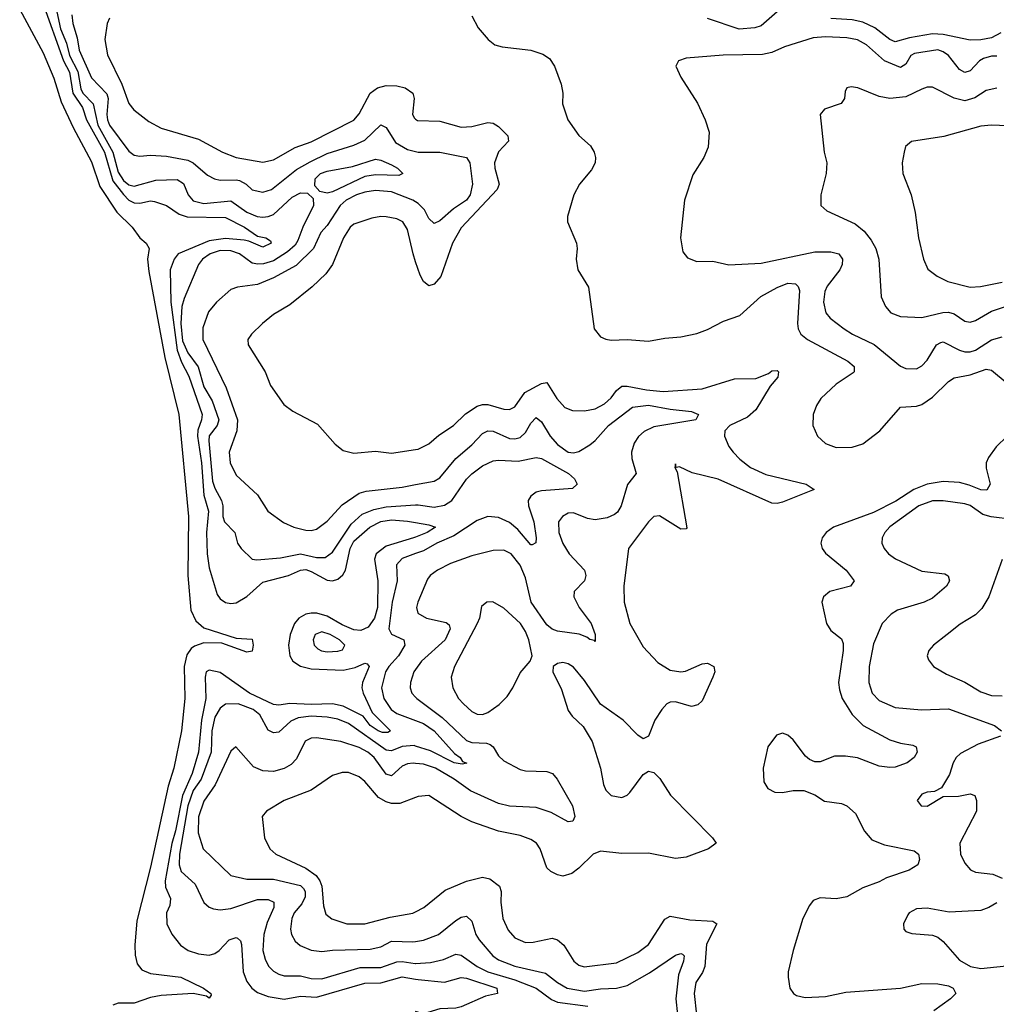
# Model space of a CAD drawing. Header units: inches. Extents: x 1678809 to 1859548, y 384609 to 522868.
# Tile 133 of 256: x 1738522 to 1742168, y 470269 to 473944. Entities that reach past the tile are written whole.
import ezdxf

# ---------------------------------------------------------------- set-up
doc = ezdxf.new("R2010")
doc.units = ezdxf.units.IN
doc.header["$MEASUREMENT"] = 0
doc.layers.add('B7437', color=7, linetype='Continuous')
doc.layers.add('B7447', color=7, linetype='Continuous')

msp = doc.modelspace()

# ---------------------------------------------------------------- linework, layer by layer
at = {"layer": 'B7437', "color": 5}
for points, elevation in [([(1738632.3, 474107.7), (1738675, 473910), (1738696.5, 473856.5), (1738708, 473810), (1738739, 473750), (1738750, 473685.4), (1738757.5, 473670), (1738796.2, 473630), (1738814.2, 473550), (1738869.4, 473450), (1738890, 473375), (1738910, 473343.9), (1738930, 473328), (1738950, 473322.7), (1739030, 473344.6), (1739110, 473348.1), (1739133, 473333), (1739150.8, 473290.8), (1739170, 473268.3), (1739210, 473257.7), (1739310, 473267.5), (1739370, 473225.3), (1739409.1, 473210), (1739430, 473207.2), (1739450, 473209), (1739470, 473217.4), (1739538.9, 473281.1), (1739570, 473298.3), (1739597, 473297), (1739617.1, 473277.1), (1739619, 473250), (1739578.9, 473170), (1739560.5, 473119.5), (1739550, 473103), (1739522.4, 473077.6), (1739470, 473044.1), (1739432.8, 473032.8), (1739411.5, 473031.5), (1739390, 473035.8), (1739342.5, 473070), (1739310, 473081.5), (1739270, 473082.6), (1739233.7, 473070), (1739205, 473050), (1739189.5, 473030), (1739136.1, 472903.9), (1739127, 472873), (1739124.1, 472810), (1739130, 472744.8), (1739150, 472700.3), (1739188.1, 472648.1), (1739210, 472574.3), (1739241.1, 472521.1), (1739265.9, 472450), (1739259.3, 472430), (1739230, 472390.5), (1739227.7, 472372.3), (1739242.1, 472222.1), (1739250, 472195.5), (1739275.4, 472150), (1739280.7, 472130), (1739280.3, 472090), (1739287, 472070), (1739325, 472030), (1739334.9, 471990), (1739349.3, 471970), (1739390, 471930.3), (1739407.8, 471927.8), (1739495.7, 471935.7), (1739570, 471951), (1739630, 471936.5), (1739662.7, 471937.3), (1739690, 471957), (1739759, 472061), (1739800.9, 472099.1), (1739844.2, 472115.8), (1739890, 472126.2), (1740000, 472133.1)], 240), ([(1738522.1, 473982.1), (1738610, 473820.4), (1738650, 473726.2), (1738677.4, 473637.4), (1738721.5, 473541.5), (1738790, 473413.1), (1738821.1, 473321.1), (1738885.3, 473225.3), (1738941.9, 473170), (1738970, 473130), (1738993.7, 473110), (1739005.5, 473090), (1738999.5, 473050), (1739004, 473004), (1739063.7, 472683.7), (1739115.8, 472470), (1739151.9, 472090), (1739149.6, 471870), (1739160.7, 471740.7), (1739180.1, 471700.1), (1739210, 471674.4), (1739330, 471635.3), (1739390, 471631.5), (1739393.2, 471610), (1739390, 471586.6), (1739370, 471583.4), (1739276.9, 471616.9), (1739210, 471618.4), (1739174.1, 471605.9), (1739162.6, 471597.4), (1739146.3, 471573.7), (1739136.3, 471530), (1739139, 471410), (1739126.7, 471290), (1739098, 471150), (1739076.8, 471083.2), (1739010, 470781.1), (1738959.3, 470580.7), (1738951.4, 470490), (1738952.6, 470452.6), (1738960.6, 470420.6), (1738978.1, 470398.1), (1739010, 470383.6), (1739124.2, 470370), (1739208.9, 470330), (1739235.9, 470310), (1739237.1, 470302.9), (1739230, 470292.3), (1739219.6, 470299.6), (1739169.2, 470309.2), (1739050, 470302), (1739010, 470294.9), (1738950, 470273.3), (1738890, 470273.8), (1738870, 470266.5)], 180), ([(1738607.1, 474010), (1738685.8, 473790), (1738707.7, 473747.7), (1738720.6, 473670), (1738756, 473616), (1738771.2, 473570), (1738838.6, 473450), (1738870, 473342.6), (1738910, 473291), (1738930, 473270.6), (1738950, 473260.5), (1738970, 473259.3), (1739010, 473267.9), (1739025.2, 473265.2), (1739070, 473250.6), (1739117.7, 473217.7), (1739147.8, 473207.8), (1739290, 473205.9), (1739361.2, 473170), (1739410, 473136.4), (1739440.7, 473130), (1739458.7, 473118.7), (1739460.7, 473110), (1739430, 473094.6), (1739378, 473118), (1739360.5, 473120.5), (1739290, 473127.3), (1739230, 473118.5), (1739114.3, 473070), (1739098.3, 473050), (1739084.4, 473010), (1739086.3, 472890), (1739110, 472710.6), (1739125.7, 472665.7), (1739153, 472613), (1739203, 472470), (1739201, 472450), (1739187.7, 472412.3), (1739186.5, 472390), (1739201.1, 472290), (1739209.7, 472170), (1739227.1, 472110), (1739219.6, 472030), (1739221.9, 471950), (1739230, 471898.5), (1739259.1, 471799.1), (1739270, 471782.8), (1739290, 471769.2), (1739310, 471765.3), (1739330, 471767.8), (1739370, 471791.6), (1739430, 471845.3), (1739526.2, 471870), (1739570, 471889.5), (1739590, 471891.8), (1739610, 471884.6), (1739670, 471852.1), (1739690, 471849.7), (1739710, 471855.5), (1739728.2, 471871.8), (1739737.9, 471890), (1739756, 471970), (1739770, 471997.9), (1739829.8, 472050.2), (1739870, 472071.5), (1739910, 472077.4), (1739970, 472072.7), (1740000, 472067.6)], 220), ([(1738717.3, 473962.7), (1738720.2, 473930), (1738736.6, 473876.6), (1738744.5, 473830), (1738790, 473726.9), (1738847.1, 473667.1), (1738852.8, 473650), (1738847.4, 473590), (1738849.3, 473570), (1738857.9, 473550), (1738930, 473452.8), (1738950, 473438.9), (1738970, 473434.6), (1739010, 473438.2), (1739070, 473434.2), (1739150, 473419.2), (1739170.1, 473410), (1739223.6, 473363.6), (1739249.7, 473349.7), (1739270, 473345), (1739330, 473346.5), (1739343.2, 473343.2), (1739367.3, 473330), (1739390, 473308.5), (1739430, 473300.1), (1739462, 473310), (1739555.6, 473384.4), (1739606.7, 473413.3), (1739670, 473444.3), (1739770, 473476.3), (1739810, 473494.9), (1739870, 473551.8), (1739890, 473541.1), (1739925.6, 473485.6), (1739970, 473459.3), (1740000, 473452)], 260), ([(1738856.9, 473950), (1738849, 473930), (1738840.2, 473870), (1738850, 473813), (1738902.9, 473702.9), (1738930, 473631.5), (1738948.1, 473608.1), (1739004.1, 473564.1), (1739050, 473539.2), (1739190, 473498.6), (1739279.5, 473450), (1739330, 473430.2), (1739430, 473412.8), (1739470, 473421), (1739550, 473467.2), (1739610, 473488.3), (1739770, 473569.5), (1739790, 473592.2), (1739830.6, 473670), (1739857.7, 473690), (1739890, 473698.4), (1739930, 473697.4), (1739961.6, 473690), (1739990, 473670.2), (1739995.3, 473650), (1739987.9, 473590), (1739996, 473576), (1740000, 473573)], 280), ([(1740000, 473264.3), (1739990, 473270.6), (1739910, 473301.5), (1739850, 473306.9), (1739810, 473300.4), (1739779.8, 473290), (1739741, 473270), (1739718.3, 473250), (1739670, 473175.4), (1739646.7, 473150), (1739619, 473090), (1739553.8, 473026.2), (1739470, 472980.1), (1739410, 472955.5), (1739334.9, 472945.1), (1739310, 472937.4), (1739256.3, 472890), (1739226.5, 472853.5), (1739206, 472794), (1739205.7, 472750), (1739293.5, 472570), (1739335, 472450), (1739332.5, 472410), (1739304.3, 472330), (1739307.3, 472290), (1739330, 472244.4), (1739410.2, 472170.2), (1739448.9, 472110), (1739507.3, 472067.3), (1739546, 472050), (1739590, 472038.6), (1739610, 472037.1), (1739630, 472042.3), (1739670, 472072.3), (1739726.3, 472133.7), (1739790, 472176.8), (1739815.1, 472184.9), (1739950, 472199.3), (1740000, 472208.6)], 260), ([(1740000, 473040.6), (1739990.4, 473070), (1739970, 473161.3), (1739952.1, 473190), (1739930, 473200.8), (1739890, 473208.2), (1739870, 473209.8), (1739836.4, 473203.6), (1739770, 473180.6), (1739755.5, 473170), (1739730.9, 473130), (1739689.6, 473030.4), (1739665.1, 472994.9), (1739613.6, 472946.4), (1739530, 472879.8), (1739470, 472843.1), (1739428.4, 472810), (1739387.3, 472770), (1739374, 472750), (1739374.8, 472730), (1739438, 472630), (1739458.8, 472578.8), (1739508.4, 472508.4), (1739542.3, 472482.3), (1739634.3, 472434.3), (1739699.9, 472359.9), (1739730, 472335.5), (1739770, 472325.7), (1739850, 472333.6), (1739910, 472326), (1740000, 472339.3)], 280), ([(1740000, 472013), (1739992.2, 472010), (1739890, 471979), (1739852.3, 471950), (1739846.1, 471930), (1739859.3, 471850), (1739858.1, 471750), (1739847.1, 471710), (1739823.4, 471676.6), (1739795.5, 471664.5), (1739770, 471666.2), (1739725.4, 471685.4), (1739670, 471717.9), (1739631, 471729), (1739610, 471729.6), (1739590, 471725), (1739564.2, 471710), (1739547.7, 471690), (1739531.2, 471650), (1739525.9, 471610), (1739530.1, 471570), (1739542, 471550), (1739570.6, 471530.6), (1739610, 471521.8), (1739730, 471516.1), (1739774.1, 471525.9), (1739810, 471542.5), (1739819.7, 471539.7), (1739827, 471530), (1739802.2, 471470), (1739799.4, 471450), (1739803.9, 471430), (1739838.2, 471358.2), (1739906.7, 471290), (1739896.6, 471283.4), (1739876.2, 471283.8), (1739860.2, 471290), (1739829.9, 471310), (1739804.6, 471344.6), (1739730, 471381.6), (1739690, 471390), (1739610, 471387.6), (1739530, 471391.8), (1739490, 471385.3), (1739470, 471388.6), (1739380.3, 471430), (1739270, 471507.5), (1739230, 471516.6), (1739218.2, 471510), (1739214.2, 471490), (1739216.9, 471410), (1739200.6, 471330), (1739189.3, 471210), (1739165.5, 471130), (1739130, 471048.4), (1739103.9, 470916.1), (1739090.3, 470869.7), (1739065.2, 470730), (1739066, 470706), (1739084.6, 470664.6), (1739082.2, 470637.8), (1739070.6, 470610), (1739071.8, 470570), (1739090, 470531.3), (1739121.8, 470490), (1739151.3, 470470), (1739190, 470457.5), (1739230, 470453.2), (1739250, 470458.9), (1739266.3, 470470), (1739303.7, 470510), (1739330, 470518), (1739335.8, 470515.8), (1739346.2, 470506.2), (1739350, 470493), (1739356.7, 470390), (1739370, 470354.3), (1739388.2, 470330), (1739410, 470313.1), (1739450, 470298.3), (1739510, 470288.8), (1739570, 470299), (1739630, 470295.4), (1739810, 470348.5), (1739870, 470349.8), (1739950, 470372.2), (1740000, 470363)], 220), ([(1740000, 471951.2), (1739950, 471933.1), (1739929, 471910), (1739931.4, 471850), (1739912.1, 471770), (1739900.1, 471670), (1739910.5, 471650.5), (1739956.5, 471630), (1739960.4, 471610), (1739935.9, 471570), (1739900.1, 471530), (1739887.9, 471510), (1739873.1, 471450), (1739882, 471410), (1739908.8, 471370), (1739930, 471354.3), (1740000, 471328)], 240), ([(1740000, 471519), (1739993.5, 471510), (1739981.1, 471470), (1739980.1, 471450), (1739986.3, 471430), (1740000, 471414.9)], 260), ([(1740000, 471233), (1739994.7, 471234.7), (1739950, 471231.9), (1739910, 471215.1), (1739890, 471217.7), (1739750, 471316.9), (1739710, 471333.4), (1739670, 471341.3), (1739610, 471344.1), (1739561.8, 471338.2), (1739534.6, 471325.4), (1739490, 471284.5), (1739470, 471281.9), (1739450, 471291.8), (1739418.2, 471350), (1739393.3, 471370), (1739337.6, 471390), (1739290, 471389.9), (1739270, 471374.6), (1739250, 471340.3), (1739238.9, 471290), (1739236.7, 471210), (1739199.7, 471110), (1739170, 471067.2), (1739150.1, 471010.1), (1739118.8, 470830), (1739117.2, 470790), (1739124.4, 470764.4), (1739177.2, 470717.2), (1739210, 470648.9), (1739230, 470631.3), (1739245.4, 470625.4), (1739270, 470621.9), (1739310, 470626.5), (1739410, 470660.5), (1739450, 470660.1), (1739470.5, 470650.5), (1739470.6, 470630), (1739445.9, 470574.1), (1739433.8, 470530), (1739430.1, 470470.1), (1739438.2, 470438.2), (1739451.5, 470411.5), (1739470, 470392.6), (1739490, 470381.1), (1739510, 470375.4), (1739570, 470375.9), (1739610, 470365.4), (1739650, 470364.5), (1739793.6, 470406.4), (1739870, 470406.7), (1739930, 470427.5), (1739950, 470429.2), (1739998.1, 470421.9), (1740000, 470422)], 240), ([(1740000, 471168.4), (1739990.6, 471169.4), (1739970, 471166.7), (1739950, 471158.5), (1739910, 471121.5), (1739890, 471128.2), (1739845.8, 471190), (1739822, 471210), (1739790, 471228), (1739720.7, 471250), (1739630, 471263.9), (1739610, 471262.5), (1739588.4, 471251.6), (1739555, 471185), (1739535.9, 471164.1), (1739510, 471149.2), (1739470, 471138.6), (1739430, 471140.2), (1739395.2, 471155.2), (1739329.3, 471230.7), (1739310, 471213.6), (1739252.2, 471087.8), (1739210, 471026.8), (1739189.3, 470969.3), (1739188.6, 470908.6), (1739207.1, 470850), (1739310, 470750.2), (1739370, 470735.8), (1739470, 470736.7), (1739570, 470712.3), (1739581.7, 470701.7), (1739587.9, 470690), (1739587.8, 470670), (1739575.9, 470644.1), (1739546.8, 470610), (1739538.1, 470590), (1739533.3, 470550), (1739537, 470530), (1739550, 470504.9), (1739568.7, 470488.7), (1739610, 470471.5), (1739650, 470466.3), (1739690, 470471.7), (1739830, 470474.9), (1739870, 470483.6), (1739910, 470504.6), (1739990, 470501.9), (1740000, 470503.7)], 260), ([(1740000, 471040.7), (1739941.1, 471018.9), (1739910, 471018.9), (1739890, 471024.4), (1739861.2, 471041.2), (1739810, 471101), (1739790, 471117.7), (1739750, 471134.5), (1739725.8, 471134.2), (1739690, 471122.6), (1739610, 471067.9), (1739508.8, 471030), (1739443.8, 470990), (1739427, 470970), (1739436.5, 470890), (1739456.5, 470850), (1739478.9, 470830), (1739590, 470777.2), (1739628.8, 470750), (1739642.7, 470730), (1739649.8, 470710), (1739656.4, 470636.4), (1739665.3, 470605.3), (1739687.7, 470587.7), (1739743, 470570), (1739810, 470569), (1739905.6, 470594.4), (1739990, 470609.5), (1740000, 470614.5)], 280)]:
    msp.add_lwpolyline(points, dxfattribs=dict(at, elevation=elevation))
at = {"layer": 'B7437', "color": 5, "elevation": 240}
for points in [[(1739937.7, 473362.3), (1739850, 473364.5), (1739810, 473358.5), (1739690, 473301.1), (1739670, 473296.4), (1739642.6, 473302.6), (1739624.4, 473324.4), (1739624.9, 473350), (1739645, 473370), (1739670, 473378.6), (1739764.2, 473395.8), (1739850, 473423.1), (1739870, 473419.8), (1739910, 473402.7), (1739932.6, 473390), (1739952.7, 473370)], [(1739650, 471659.3), (1739625.2, 471650), (1739617.8, 471630), (1739621.7, 471610), (1739635.5, 471595.5), (1739648.3, 471588.3), (1739670, 471584.5), (1739710, 471586.8), (1739727.7, 471592.3), (1739736.4, 471610), (1739716.2, 471630), (1739681.5, 471650)]]:
    msp.add_lwpolyline(points, close=True, dxfattribs=at)
at = {"layer": 'B7447', "color": 5}
for points, elevation in [([(1740210, 473958), (1740234, 473914), (1740270.7, 473870), (1740296, 473850), (1740322.9, 473842.9), (1740430, 473830.3), (1740475.6, 473815.6), (1740499.7, 473799.7), (1740518, 473770), (1740543.4, 473703.4), (1740550.3, 473670), (1740549, 473630), (1740568.1, 473570), (1740610, 473512), (1740652.7, 473472.7), (1740666.3, 473450), (1740672, 473430), (1740670.4, 473410), (1740656.5, 473383.5), (1740612.2, 473330), (1740590.4, 473290), (1740567.7, 473210), (1740567.7, 473190), (1740600.5, 473110), (1740603.8, 473090), (1740599.3, 473050), (1740605.5, 473010), (1740645.1, 472945.1), (1740666.7, 472790), (1740690, 472760.9), (1740710, 472751.5), (1740730, 472748.5), (1740790, 472751), (1740870, 472744.2), (1740930, 472755.5), (1740990, 472760.2), (1741050, 472773), (1741090, 472787.8), (1741150, 472818.5), (1741210, 472840.4), (1741288.9, 472911.1), (1741350, 472944.7), (1741390, 472960.1), (1741417.8, 472957.8), (1741428.7, 472948.7), (1741433.3, 472933.3), (1741425.3, 472810), (1741428.1, 472790), (1741438.6, 472770), (1741463.5, 472750), (1741613.6, 472670), (1741637.2, 472650), (1741637.6, 472630), (1741633.8, 472626.2), (1741570, 472583.2), (1741513.1, 472530), (1741496.5, 472503.5), (1741484.4, 472470), (1741482.7, 472430), (1741499.8, 472390), (1741530, 472362.8), (1741570, 472347.5), (1741630, 472348.7), (1741670, 472361.6), (1741733, 472410), (1741810, 472497.7), (1741870, 472501.4), (1741890, 472508.3), (1741930, 472535.3), (1741990, 472594), (1742010, 472607.5), (1742070, 472618.3), (1742130, 472639.2), (1742150, 472635.9), (1742207.9, 472587.9)], 320), ([(1741350, 473973.8), (1741290, 473921.4), (1741266.6, 473913.4), (1741208.5, 473908.5), (1741090, 473948.4)], 320), ([(1742185.4, 473894.6), (1742150, 473875.8), (1742110, 473868.3), (1742070, 473868.1), (1741970, 473888.1), (1741930, 473891.5), (1741843.8, 473876.2), (1741790, 473861.5), (1741770, 473869.5), (1741713.9, 473913.9), (1741670, 473934.5), (1741630, 473943.1), (1741550, 473949)], 320), ([(1742170, 473807.8), (1742150, 473808.2), (1742120.3, 473799.7), (1742104.9, 473790), (1742070, 473752.9), (1742050, 473746.7), (1742030, 473758), (1741990, 473810.9), (1741970, 473824.6), (1741950, 473831.4), (1741862.2, 473817.8), (1741849, 473810), (1741830, 473778.4), (1741810, 473765.6), (1741750, 473790.9), (1741683.4, 473850), (1741650, 473868.8), (1741610, 473875.9), (1741530, 473879.4), (1741484.2, 473875.8), (1741377.7, 473842.3), (1741330, 473822.1), (1741294.6, 473814.6), (1741147.9, 473812.1), (1741010, 473800.5), (1740981, 473790), (1740971, 473770), (1740990.6, 473730), (1741053, 473633), (1741081.6, 473570), (1741095.9, 473524.1), (1741092.3, 473467.7), (1741075.5, 473430), (1741034.7, 473365.3), (1741004.4, 473270), (1740988.4, 473130), (1740997.5, 473077.5), (1741014.9, 473054.9), (1741050, 473041.6), (1741110, 473043.1), (1741170, 473028.8), (1741290, 473035.2), (1741490, 473078.2), (1741550, 473077.1), (1741579.5, 473070), (1741593.5, 473050), (1741592.4, 473030), (1741583.2, 473010), (1741535.9, 472950), (1741527.5, 472930), (1741523.3, 472890), (1741531.8, 472850), (1741548.3, 472830), (1741599.7, 472790), (1741631.4, 472770), (1741711.9, 472731.9), (1741810, 472651.1), (1741830, 472642.2), (1741870, 472641.4), (1741890, 472652), (1741910, 472673.6), (1741944.7, 472730), (1741960.6, 472739.4), (1741970, 472742.3), (1742030, 472710.1), (1742050, 472704), (1742070, 472704.3), (1742090, 472710.5), (1742150, 472749.6), (1742190, 472760.1)], 340), ([(1742170, 473689), (1742130, 473680.3), (1742087.3, 473652.7), (1742050, 473641.4), (1742010.7, 473650.7), (1741930, 473691.7), (1741910, 473691.7), (1741890, 473684.6), (1741830, 473655.9), (1741770, 473649.8), (1741730, 473657.7), (1741650.5, 473689.5), (1741626.3, 473693.7), (1741610.5, 473689.5), (1741604.1, 473675.9), (1741601.6, 473650), (1741588.7, 473631.3), (1741526, 473610), (1741510.5, 473590), (1741525.5, 473450), (1741534.9, 473410), (1741532.7, 473370), (1741512.4, 473290), (1741513.4, 473250), (1741534.8, 473230), (1741641.6, 473181.6), (1741674.6, 473154.6), (1741701.3, 473121.3), (1741717.7, 473090), (1741729.5, 473050), (1741738.6, 472910), (1741754.1, 472874.1), (1741774, 472850), (1741810, 472836), (1741890, 472832), (1741968.4, 472851.6), (1741990, 472852), (1742010, 472845.7), (1742050, 472819.4), (1742070, 472815.3), (1742090, 472821.6), (1742150, 472856), (1742210, 472875.7)], 360), ([(1740000, 473573), (1740007.5, 473567.5), (1740090, 473565.5), (1740170, 473542.9), (1740210, 473545.7), (1740270, 473559.8), (1740290, 473558), (1740310, 473545.2), (1740343.8, 473510), (1740346.5, 473490), (1740309.4, 473450.6), (1740294.6, 473410), (1740295.7, 473390), (1740312.5, 473330), (1740305.1, 473310), (1740170, 473166.8), (1740138.3, 473110), (1740094.4, 472985.6), (1740070, 472956.8), (1740050, 472950.8), (1740030, 472967.4), (1740016.5, 472990), (1740000, 473040.6)], 280), ([(1742210, 473547.9), (1742150.5, 473550.5), (1742110, 473546.4), (1741972.3, 473507.7), (1741851, 473489), (1741829.3, 473470.7), (1741824, 473450), (1741816.9, 473410), (1741818.9, 473370), (1741850.2, 473290), (1741864.6, 473224.6), (1741877.1, 473130), (1741895.5, 473050), (1741912.8, 473012.8), (1741947, 472987), (1741987.2, 472967.2), (1742070, 472946.1), (1742108.8, 472948.8), (1742190, 472964.7)], 380), ([(1740000, 473452), (1740010, 473449.6), (1740090, 473450.1), (1740190, 473430.1), (1740202.1, 473410), (1740212.7, 473330), (1740203.3, 473290), (1740189.5, 473270), (1740141.6, 473238.4), (1740090, 473193.3), (1740070, 473182.8), (1740050, 473201.5), (1740033.9, 473233.9), (1740010, 473258), (1740000, 473264.3)], 260), ([(1740000, 472339.3), (1740010, 472340.7), (1740050, 472360.7), (1740086.7, 472393.3), (1740141.8, 472430), (1740186.9, 472473.1), (1740230, 472501), (1740250, 472507.8), (1740270, 472507.4), (1740330, 472490.6), (1740350.3, 472489.7), (1740370, 472499.4), (1740407.9, 472552.1), (1740470, 472585.8), (1740490, 472590.1), (1740527.3, 472530), (1740556.9, 472496.9), (1740585.5, 472485.5), (1740630, 472484.4), (1740670, 472491.7), (1740705.7, 472510), (1740730, 472532.5), (1740750, 472560.1), (1740770, 472575.8), (1740790, 472576.5), (1740862.3, 472562.3), (1740923.8, 472556.2), (1741070, 472565.9), (1741190, 472603.8), (1741270, 472605), (1741316.9, 472623.1), (1741330, 472633), (1741350, 472634.5), (1741355, 472630), (1741351.8, 472610), (1741323.6, 472576.4), (1741270, 472488.2), (1741239.6, 472460.4), (1741172.7, 472430), (1741154.1, 472410), (1741153.4, 472390), (1741170, 472351.1), (1741185.2, 472330), (1741210, 472303.6), (1741250, 472272.2), (1741307, 472247), (1741457.6, 472210), (1741488, 472190), (1741370, 472143), (1741350, 472138.3), (1741330, 472139.7), (1741130, 472229), (1741032.3, 472252.3), (1740984.9, 472275.1), (1740973.2, 472273.2), (1740970, 472286), (1740967.3, 472272.7), (1740976.1, 472256.1), (1741012.4, 472047.6), (1741010, 472043.6), (1740990, 472042), (1740910, 472091.8), (1740890, 472089.7), (1740870, 472069.7), (1740795.2, 471970), (1740776.9, 471830), (1740778.5, 471770), (1740800.1, 471690), (1740850, 471603.2), (1740904.4, 471544.4), (1740950, 471516.3), (1740990, 471509.5), (1741007.8, 471512.2), (1741070, 471540.2), (1741090, 471542.3), (1741113.7, 471530), (1741117.6, 471510), (1741109.3, 471490), (1741070, 471402), (1741053.3, 471386.7), (1741030, 471381.1), (1740970, 471397.9), (1740950, 471396.9), (1740938, 471390), (1740918.8, 471370), (1740893.5, 471330), (1740870, 471269.6), (1740850, 471259.8), (1740830, 471273.8), (1740774.8, 471330), (1740689.9, 471389.9), (1740630, 471478.3), (1740590, 471528), (1740570, 471540.4), (1740550, 471545.1), (1740530, 471541.6), (1740513.4, 471530), (1740512.4, 471510), (1740544.3, 471444.3), (1740570, 471365.5), (1740584.1, 471344.1), (1740625.5, 471305.5), (1740658.8, 471250), (1740690.2, 471150), (1740701.2, 471090), (1740710, 471068.8), (1740730, 471049.1), (1740770, 471040.7), (1740790, 471049.2), (1740800.4, 471059.6), (1740850, 471127), (1740870, 471139.5), (1740890, 471134.9), (1740912.4, 471112.4), (1740951.1, 471050), (1741108.4, 470890), (1741122, 470870), (1741093, 470850), (1741010, 470818.3), (1740970, 470812.9), (1740870, 470833.8), (1740770, 470832.2), (1740690, 470840.2), (1740662.8, 470830), (1740610, 470776.8), (1740583, 470757), (1740550, 470747.7), (1740530, 470751.8), (1740504.9, 470764.9), (1740490, 470778.7), (1740465.1, 470850), (1740451.1, 470870), (1740430, 470884.2), (1740390, 470899.3), (1740310, 470915), (1740210, 470950.7), (1740169.8, 470970), (1740050, 471048.2), (1740010, 471044.3), (1740000, 471040.7)], 280), ([(1740000, 472208.6), (1740070, 472221.6), (1740090, 472233.9), (1740150, 472306.4), (1740210, 472357.2), (1740250, 472399.8), (1740270, 472409.5), (1740290, 472408.4), (1740350, 472381.4), (1740370, 472379.1), (1740390, 472384.6), (1740410, 472403.2), (1740430, 472438.2), (1740450, 472458.9), (1740470, 472443.5), (1740502.9, 472390), (1740530, 472358.8), (1740570, 472330.1), (1740590, 472327.2), (1740610, 472332.7), (1740650, 472356.8), (1740670, 472373.2), (1740720.1, 472430), (1740810, 472497.7), (1740870, 472504.8), (1740950, 472490.1), (1741030, 472481.8), (1741056.5, 472470), (1741046, 472450), (1740890, 472424.1), (1740853.1, 472406.9), (1740831.9, 472388.1), (1740816.3, 472363.7), (1740806.6, 472330), (1740806.7, 472306.7), (1740823, 472250), (1740791.4, 472208.6), (1740767, 472130), (1740753.5, 472106.5), (1740742.7, 472097.3), (1740714.9, 472085.1), (1740670, 472077.9), (1740642, 472082), (1740590, 472103.7), (1740570, 472102.2), (1740548, 472090), (1740533.8, 472070), (1740534.6, 472030), (1740549.3, 471989.3), (1740573.8, 471950), (1740630.8, 471890), (1740635.3, 471870), (1740630.1, 471850), (1740592.4, 471810), (1740591, 471790), (1740610.9, 471750), (1740655.3, 471690), (1740670.8, 471650), (1740670, 471622.7), (1740667.5, 471627.5), (1740650, 471631), (1740639.6, 471639.6), (1740610.4, 471650.4), (1740530, 471661.4), (1740510, 471669.4), (1740490, 471684.9), (1740431.1, 471770), (1740410, 471861.3), (1740390, 471907.9), (1740356.8, 471950), (1740330, 471964.1), (1740290, 471962.9), (1740210, 471943.4), (1740130, 471914.9), (1740081.5, 471890), (1740054.7, 471870), (1740044.1, 471855.9), (1740008.7, 471770), (1740003.5, 471750), (1740008.5, 471728.5), (1740041.3, 471710), (1740114.1, 471694.1), (1740125.2, 471685.2), (1740128.6, 471670), (1740110.7, 471629.3), (1740022.6, 471550), (1740000, 471519)], 260), ([(1742208.2, 472390), (1742167.7, 472350), (1742138.2, 472310), (1742129.5, 472290.5), (1742130.1, 472270), (1742145.5, 472210), (1742132.2, 472187.8), (1742110, 472189), (1742067.2, 472207.2), (1742030, 472216.9), (1741970, 472219.8), (1741910, 472210.2), (1741860.6, 472190), (1741793.3, 472146.7), (1741710, 472104.6), (1741559.6, 472050), (1741532.4, 472030), (1741518.2, 472010), (1741513.4, 471990), (1741518, 471970), (1741530, 471953.4), (1741607.2, 471890), (1741637.7, 471850), (1741624, 471830), (1741546.4, 471810), (1741522.6, 471790), (1741516.5, 471770), (1741534.3, 471690), (1741550, 471664.5), (1741590, 471633.2), (1741596, 471616), (1741596.6, 471590), (1741579.4, 471470), (1741582.5, 471442.5), (1741593, 471410), (1741630, 471351), (1741671.1, 471310), (1741770, 471256.2), (1741810, 471244), (1741856.6, 471236.6), (1741868.4, 471230), (1741872.2, 471210), (1741860.9, 471190), (1741835.3, 471170), (1741790, 471154.7), (1741770, 471152.5), (1741730, 471157.8), (1741650, 471188.8), (1741604.8, 471195.2), (1741564.3, 471195.7), (1741510, 471174.6), (1741490, 471173.6), (1741470, 471182.3), (1741455.9, 471195.9), (1741410, 471256.4), (1741390, 471273.7), (1741370, 471281.1), (1741346.8, 471273.2), (1741315.5, 471230), (1741297.6, 471150), (1741299.5, 471099.5), (1741314.7, 471074.7), (1741341.4, 471061.4), (1741370, 471059.6), (1741410, 471067.7), (1741450, 471067.2), (1741490, 471050.4), (1741527.1, 471027.1), (1741590, 471018.5), (1741610, 471010.3), (1741641.7, 470981.7), (1741675.9, 470915.9), (1741703.6, 470883.6), (1741750, 470864.4), (1741861.7, 470841.7), (1741878, 470830), (1741881.6, 470810), (1741875.5, 470790), (1741843, 470770), (1741758.5, 470741.5), (1741730, 470725.9), (1741670, 470703.4), (1741610, 470670.6), (1741570, 470663.4), (1741510, 470666.6), (1741484, 470656), (1741470, 470638.3), (1741445.9, 470590), (1741409.2, 470470), (1741391.5, 470390), (1741390.3, 470370), (1741397.7, 470330), (1741410.3, 470310), (1741422.1, 470302.1), (1741454, 470294), (1741530, 470298.6), (1741606.1, 470313.9), (1741810.8, 470329.2), (1741890, 470346.7), (1741950, 470345), (1741990, 470338.4), (1742006.7, 470330), (1742016.4, 470310), (1741996.9, 470290), (1741935.2, 470244.8)], 320), ([(1740000, 472133.1), (1740010, 472133.7), (1740070, 472124), (1740107.9, 472132.1), (1740135, 472150), (1740190, 472229.5), (1740210, 472249.5), (1740250, 472278.4), (1740290, 472297.2), (1740310, 472300.1), (1740383.1, 472296.9), (1740450, 472310.1), (1740470, 472306.8), (1740570.8, 472250), (1740592.7, 472230), (1740602.6, 472210), (1740585.5, 472194.5), (1740470, 472185.9), (1740450, 472180.2), (1740430, 472165.8), (1740420.4, 472150), (1740421.3, 472130), (1740441.7, 472070), (1740450.1, 472009.9), (1740448.7, 471991.3), (1740435.8, 471984.2), (1740430, 471984.2), (1740381.6, 472041.6), (1740350, 472067.8), (1740310, 472085.7), (1740270, 472089.3), (1740230, 472074.6), (1740142.2, 472017.8), (1740079.2, 471990), (1740030, 471962), (1740000, 471951.2)], 240), ([(1742230, 472079.2), (1742148.2, 472088.2), (1742117.6, 472097.6), (1742070, 472130.4), (1742050, 472137.3), (1741970, 472148.4), (1741930, 472148.5), (1741879, 472130), (1741770, 472051.3), (1741751.3, 472030), (1741741.8, 472010), (1741740.8, 471990), (1741749.1, 471970), (1741766, 471950), (1741791.6, 471931.6), (1741890, 471885.5), (1741975.8, 471875.8), (1741988.8, 471868.8), (1741992.7, 471850), (1741981.5, 471830), (1741930, 471784.8), (1741898.4, 471770), (1741799.6, 471740.4), (1741775.1, 471724.9), (1741742.2, 471690), (1741710, 471614.5), (1741693.1, 471530), (1741691.6, 471470), (1741704.2, 471430), (1741730, 471403.5), (1741790, 471377.1), (1741888.8, 471368.8), (1741990, 471372.4), (1742161.7, 471310), (1742187.2, 471290)], 340), ([(1740000, 472067.6), (1740050, 472058.9), (1740074.6, 472050), (1740043.6, 472030), (1740000, 472013)], 220), ([(1742190.2, 471929.8), (1742139.8, 471790), (1742113.8, 471746.2), (1742090, 471722.6), (1742032.4, 471687.6), (1741984, 471650), (1741933.7, 471610), (1741915.8, 471590), (1741910.3, 471570), (1741914.4, 471554.4), (1741934, 471530), (1741981.5, 471501.5), (1742050, 471471.9), (1742110, 471435.3), (1742150, 471421.9), (1742190, 471420.4)], 360), ([(1740000, 471414.9), (1740004.5, 471410), (1740099.5, 471339.5), (1740190, 471254.3), (1740210, 471246.1), (1740264.2, 471244.2), (1740279, 471239), (1740290.1, 471230.1), (1740310, 471196.3), (1740330, 471177.6), (1740390, 471145.7), (1740410, 471140.4), (1740490, 471137.6), (1740510.6, 471130.6), (1740528.1, 471110), (1740586.3, 471010), (1740594, 470970), (1740587.4, 470952.6), (1740570, 470949.8), (1740505.6, 470985.6), (1740450, 471003.7), (1740350, 471008.9), (1740310, 471018.6), (1740205.5, 471065.5), (1740144.2, 471110), (1740074.5, 471150), (1740030, 471165.2), (1740000, 471168.4)], 260), ([(1740000, 471328), (1740030, 471316.7), (1740070, 471290.4), (1740145.3, 471205.3), (1740166.8, 471190), (1740175.5, 471175.5), (1740191.4, 471168.6), (1740174.5, 471165.5), (1740144.5, 471170), (1740055.1, 471215.1), (1740000, 471233)], 240), ([(1742184, 471270), (1742099.7, 471240.3), (1742034.6, 471205.4), (1742018.5, 471190), (1742006.8, 471170), (1741992.8, 471127.2), (1741963, 471077), (1741936.7, 471063.3), (1741910, 471061.1), (1741890, 471053.7), (1741873, 471030), (1741887.3, 471010), (1741910, 471008.1), (1741970, 471044.2), (1742026.3, 471046.3), (1742070, 471054.9), (1742087.9, 471047.9), (1742094.3, 471030), (1742093.4, 470990), (1742031.2, 470871.2), (1742033.9, 470830), (1742050, 470796.1), (1742071.2, 470771.2), (1742090, 470762), (1742155.1, 470755.1), (1742190, 470740.3)], 340), ([(1740000, 470614.5), (1740030.9, 470630), (1740110, 470695), (1740190, 470729.3), (1740250, 470744.2), (1740277.2, 470737.2), (1740313.4, 470710), (1740319, 470690), (1740318.6, 470650), (1740326.3, 470590), (1740345.4, 470545.4), (1740370, 470517.6), (1740410, 470500.2), (1740438.6, 470501.4), (1740510, 470515.9), (1740530, 470509.2), (1740552.9, 470490), (1740590.7, 470430.7), (1740610, 470415), (1740629.5, 470409.5), (1740750, 470424.2), (1740830, 470462.9), (1740870, 470492.8), (1740930, 470586.4), (1740950, 470598.5), (1741023.9, 470583.9), (1741110, 470579), (1741125.2, 470570), (1741085.9, 470494.1), (1741080.4, 470410), (1741071.7, 470388.3), (1741046.5, 470350), (1741040.1, 470310), (1741049.2, 470230)], 280), ([(1742170, 470648), (1742140.2, 470630), (1742110, 470618.7), (1741992.5, 470612.5), (1741910, 470628.2), (1741870, 470626), (1741842, 470610), (1741837.3, 470602.7), (1741822, 470570), (1741822.8, 470550), (1741830, 470541), (1741853, 470533), (1741930, 470526.7), (1741950, 470519.6), (1741970, 470503.6), (1742030, 470433.8), (1742072, 470410), (1742110, 470403.1), (1742230, 470415.4)], 340), ([(1740000, 470503.7), (1740030, 470509.1), (1740085, 470530), (1740150, 470581.6), (1740170, 470593.9), (1740190, 470597.8), (1740210, 470579.5), (1740224.8, 470530), (1740237.9, 470510), (1740289, 470450), (1740310, 470434.8), (1740370, 470412), (1740484.9, 470384.9), (1740530.1, 470350), (1740565.8, 470330), (1740630, 470318.8), (1740690, 470327.3), (1740750.5, 470329.5), (1740790, 470339.9), (1740873.1, 470386.9), (1740970, 470452.8), (1740990, 470459), (1740996.5, 470456.5), (1741003.1, 470450), (1741000.6, 470430), (1740981.1, 470378.9), (1740971.8, 470290), (1740977.9, 470230)], 260), ([(1740000, 470422), (1740055.3, 470424.7), (1740103.9, 470436.1), (1740150, 470456.8), (1740170, 470452.8), (1740229.6, 470410), (1740269.5, 470390), (1740370, 470360.9), (1740449.9, 470329.9), (1740507.2, 470287.2), (1740530, 470276.6), (1740642.5, 470262.5)], 240), ([(1740000, 470363), (1740010, 470361.2), (1740108.2, 470351.8), (1740170, 470369.2), (1740190, 470366.9), (1740303.2, 470330), (1740305.7, 470310), (1740260.4, 470299.6), (1740170, 470260.2), (1740150, 470255.4), (1740090, 470252.2), (1740030, 470234.2), (1740000, 470241.9)], 220)]:
    msp.add_lwpolyline(points, dxfattribs=dict(at, elevation=elevation))
at = {"layer": 'B7447', "color": 5, "elevation": 280}
msp.add_lwpolyline([(1740288.9, 471771.1), (1740266, 471770), (1740245.9, 471754.1), (1740238.4, 471710), (1740230.2, 471690), (1740145.5, 471530), (1740132.6, 471490), (1740138.6, 471450), (1740160.6, 471410), (1740178.4, 471390), (1740210, 471362.3), (1740230, 471351.9), (1740250, 471351), (1740270, 471358.2), (1740311.7, 471388.3), (1740341.4, 471418.6), (1740362.9, 471450), (1740390, 471506.4), (1740427.3, 471550), (1740435.1, 471570), (1740422.7, 471630), (1740410, 471661), (1740391.2, 471690), (1740330, 471747.3)], close=True, dxfattribs=at)

doc.saveas('drawing.dxf')
